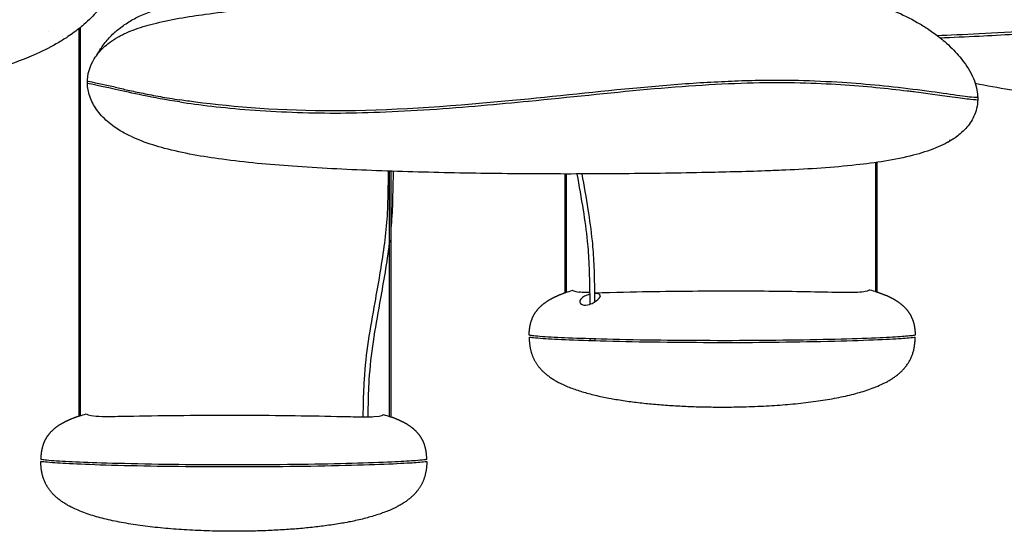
# Model space of a CAD drawing. Header units: centimetres. Extents: x 176 to 739, y 180 to 597.
# Tile 3 of 21: x 214 to 262, y 328 to 353. Entities that reach past the tile are written whole.
import ezdxf

# ---------------------------------------------------------------- set-up
doc = ezdxf.new("R2010")
doc.units = ezdxf.units.CM
doc.layers.add('Make2D$Visibile$Curve', color=7, linetype='Continuous', true_color=0x000000)

msp = doc.modelspace()

# ---------------------------------------------------------------- linework, layer by layer
at = {"layer": 'Make2D$Visibile$Curve', "color": 18, "lineweight": -3, "true_color": 0x000000}
msp.add_lwpolyline([(217.221, 352.2), (217.221, 333.451)], dxfattribs=at)
for points, degree, knots in [([(219.036, 351.736), (219.084, 351.763), (219.131, 351.789), (219.179, 351.814), (219.235, 351.843), (219.292, 351.871), (219.349, 351.898), (219.488, 351.964), (219.63, 352.023), (219.774, 352.078), (220.092, 352.2), (220.427, 352.3), (220.758, 352.384), (221.553, 352.588), (222.449, 352.731), (223.266, 352.842), (224.335, 352.988), (225.398, 353.101), (226.492, 353.21), (227.746, 353.335), (229.025, 353.45), (230.301, 353.565), (231.687, 353.689), (233.099, 353.814), (234.483, 353.929), (235.946, 354.051), (237.393, 354.165), (238.839, 354.266), (240.298, 354.369), (241.719, 354.457), (243.167, 354.521), (244.296, 354.57), (245.497, 354.606), (246.634, 354.604), (246.834, 354.603), (247.036, 354.602), (247.237, 354.599), (248.431, 354.582), (249.647, 354.52), (250.852, 354.386), (251.898, 354.271), (252.939, 354.103), (253.966, 353.854), (254.123, 353.816), (254.28, 353.776), (254.519, 353.712), (254.601, 353.69), (254.684, 353.666), (255.327, 353.484), (255.963, 353.264), (256.57, 352.999), (256.946, 352.835), (257.311, 352.654), (257.664, 352.452), (257.83, 352.357), (257.992, 352.257), (258.152, 352.153), (258.335, 352.032), (258.514, 351.905), (258.687, 351.771)], 3, [0.204175, 0.204175, 0.204175, 0.204175, 0.373777, 0.373777, 0.373777, 0.571532, 0.571532, 0.571532, 1.053785, 1.053785, 1.053785, 2.133245, 2.133245, 2.133245, 4.788591, 4.788591, 4.788591, 8.125656, 8.125656, 8.125656, 11.98796, 11.98796, 11.98796, 16.19206, 16.19206, 16.19206, 20.601913, 20.601913, 20.601913, 25.029635, 25.029635, 25.029635, 28.580962, 28.580962, 28.580962, 29.195347, 29.195347, 29.195347, 32.858858, 32.858858, 32.858858, 36.027711, 36.027711, 36.027711, 36.513735, 36.513735, 36.771445, 36.771445, 36.771445, 38.791358, 38.791358, 38.791358, 40.037909, 40.037909, 40.037909, 40.623326, 40.623326, 40.623326, 41.297461, 41.297461, 41.297461, 41.297461]), ([(218.823, 354.24), (218.7, 353.914), (218.52, 353.605), (218.323, 353.335), (218.15, 353.098), (217.955, 352.876), (217.748, 352.67), (217.634, 352.557), (217.515, 352.448), (217.394, 352.344), (217.314, 352.275), (217.232, 352.207), (217.149, 352.141)], 3, [0.851989, 0.851989, 0.851989, 0.851989, 1.905957, 1.905957, 1.905957, 2.800074, 2.800074, 2.800074, 3.291123, 3.291123, 3.291123, 3.617064, 3.617064, 3.617064, 3.617064]), ([(218.909, 351.988), (218.977, 352.048), (219.047, 352.107), (219.119, 352.163), (219.2, 352.227), (219.282, 352.287), (219.367, 352.345), (219.541, 352.464), (219.72, 352.569), (219.91, 352.667), (220.318, 352.878), (220.764, 353.045), (221.213, 353.178), (221.742, 353.335), (222.302, 353.455), (222.85, 353.548), (223.435, 353.647), (224.041, 353.723), (224.686, 353.788)], 3, [0.132536, 0.132536, 0.132536, 0.132536, 0.422644, 0.422644, 0.422644, 0.747143, 0.747143, 0.747143, 1.406004, 1.406004, 1.406004, 2.837775, 2.837775, 2.837775, 4.527415, 4.527415, 4.527415, 6.326921, 6.326921, 6.326921, 6.326921]), ([(217.149, 352.141), (216.956, 351.989), (216.757, 351.846), (216.552, 351.712), (216.392, 351.607), (216.23, 351.508), (216.064, 351.413), (215.711, 351.21), (215.346, 351.029), (214.97, 350.865), (214.363, 350.601), (213.727, 350.381), (213.084, 350.198), (213.001, 350.175), (212.919, 350.152), (212.68, 350.088), (212.523, 350.048), (212.366, 350.01), (211.339, 349.762), (210.298, 349.594), (209.252, 349.478), (208.047, 349.345), (206.831, 349.282), (205.637, 349.265), (205.436, 349.263), (205.234, 349.261), (205.034, 349.261), (203.897, 349.259), (202.696, 349.294), (201.567, 349.344), (200.119, 349.407), (198.698, 349.496), (197.239, 349.598), (195.793, 349.7), (194.346, 349.813), (192.883, 349.935), (191.499, 350.051), (190.087, 350.175), (188.701, 350.3), (187.425, 350.414), (186.146, 350.53), (184.892, 350.655), (183.798, 350.764), (182.735, 350.876), (181.666, 351.022), (180.849, 351.134), (179.953, 351.277), (179.158, 351.48), (178.827, 351.565), (178.492, 351.665), (178.174, 351.786), (178.03, 351.841), (177.888, 351.901), (177.749, 351.966), (177.692, 351.993), (177.635, 352.021), (177.579, 352.051), (177.476, 352.104), (177.375, 352.162), (177.276, 352.225)], 3, [0, 0, 0, 0, 0.75389, 0.75389, 0.75389, 1.339307, 1.339307, 1.339307, 2.585859, 2.585859, 2.585859, 4.605772, 4.605772, 4.605772, 4.863482, 4.863482, 5.349506, 5.349506, 5.349506, 8.518359, 8.518359, 8.518359, 12.18187, 12.18187, 12.18187, 12.796255, 12.796255, 12.796255, 16.347582, 16.347582, 16.347582, 20.775303, 20.775303, 20.775303, 25.185156, 25.185156, 25.185156, 29.389256, 29.389256, 29.389256, 33.25156, 33.25156, 33.25156, 36.588626, 36.588626, 36.588626, 39.243972, 39.243972, 39.243972, 40.323432, 40.323432, 40.323432, 40.805685, 40.805685, 40.805685, 41.00344, 41.00344, 41.00344, 41.368319, 41.368319, 41.368319, 41.368319]), ([(269.837, 352.462), (267.669, 352.332), (265.309, 352.168), (261.377, 351.931), (259.775, 351.848), (258.641, 351.807)], 3, [-12.393364, -12.393364, -12.393364, -12.393364, -6.194542, -6.194542, -0.798995, -0.798995, -0.798995, -0.798995]), ([(217.567, 349.509), (217.555, 349.938), (217.679, 350.341), (217.902, 350.697), (218.026, 350.896), (218.177, 351.074), (218.346, 351.232), (218.438, 351.319), (218.535, 351.4), (218.635, 351.475), (218.763, 351.571), (218.898, 351.658), (219.036, 351.736)], 3, [0.583258, 0.583258, 0.583258, 0.583258, 1.864658, 1.864658, 1.864658, 2.58131, 2.58131, 2.58131, 2.972328, 2.972328, 2.972328, 3.470599, 3.470599, 3.470599, 3.470599]), ([(218.044, 350.902), (218.073, 350.956), (218.103, 351.01), (218.135, 351.062), (218.18, 351.137), (218.228, 351.211), (218.279, 351.283), (218.34, 351.369), (218.404, 351.453), (218.471, 351.534), (218.535, 351.611), (218.601, 351.685), (218.67, 351.757), (218.747, 351.837), (218.827, 351.914), (218.909, 351.988)], 3, [1.012484, 1.012484, 1.012484, 1.012484, 1.205885, 1.205885, 1.205885, 1.481287, 1.481287, 1.481287, 1.813049, 1.813049, 1.813049, 2.126651, 2.126651, 2.126651, 2.477777, 2.477777, 2.477777, 2.477777]), ([(258.692, 351.768), (258.795, 351.688), (258.896, 351.605), (258.994, 351.52), (259.115, 351.416), (259.234, 351.307), (259.348, 351.194), (259.555, 350.988), (259.75, 350.767), (259.923, 350.529), (260.12, 350.259), (260.3, 349.95), (260.423, 349.624)], 3, [0.323172, 0.323172, 0.323172, 0.323172, 0.723296, 0.723296, 0.723296, 1.214345, 1.214345, 1.214345, 2.108462, 2.108462, 2.108462, 3.162427, 3.162427, 3.162427, 3.162427]), ([(258.765, 351.71), (259.349, 351.731), (260.009, 351.759), (261.738, 351.846), (262.927, 351.922), (264.071, 351.998)], 3, [-13.21916, -13.21916, -13.21916, -13.21916, -11.102731, -11.102731, -7.535307, -7.535307, -7.535307, -7.535307]), ([(283.951, 350.064), (283.899, 350.015), (283.844, 349.969), (283.788, 349.925), (283.711, 349.865), (283.631, 349.809), (283.549, 349.756), (283.368, 349.642), (283.174, 349.543), (282.978, 349.457), (282.511, 349.253), (281.985, 349.103), (281.489, 348.99), (280.878, 348.851), (280.224, 348.749), (279.602, 348.671), (278.892, 348.583), (278.162, 348.521), (277.447, 348.475), (276.684, 348.426), (275.908, 348.394), (275.144, 348.378), (274.336, 348.362), (273.519, 348.361), (272.711, 348.374), (271.86, 348.388), (271, 348.417), (270.15, 348.457), (269.258, 348.5), (268.36, 348.556), (267.471, 348.623), (266.561, 348.691), (265.633, 348.772), (264.726, 348.868), (263.869, 348.958), (262.977, 349.067), (262.125, 349.199), (261.584, 349.282), (261.017, 349.381), (260.467, 349.499)], 3, [0.26543, 0.26543, 0.26543, 0.26543, 0.482092, 0.482092, 0.482092, 0.777, 0.777, 0.777, 1.42854, 1.42854, 1.42854, 3.006077, 3.006077, 3.006077, 4.932199, 4.932199, 4.932199, 7.101454, 7.101454, 7.101454, 9.407374, 9.407374, 9.407374, 11.840358, 11.840358, 11.840358, 14.404206, 14.404206, 14.404206, 17.091216, 17.091216, 17.091216, 19.851307, 19.851307, 19.851307, 22.480497, 22.480497, 22.480497, 24.168364, 24.168364, 24.168364, 24.168364]), ([(218.911, 349.322), (219.105, 349.277), (219.311, 349.23), (219.756, 349.13), (219.997, 349.078), (220.514, 348.972), (220.79, 348.918), (221.38, 348.813), (221.692, 348.762), (222.039, 348.71)], 3, [0, 0, 0, 0, 0.865792, 0.865792, 1.778795, 1.778795, 2.691854, 2.691854, 3.557322, 3.557322, 3.557322, 3.557322]), ([(222.039, 348.606), (221.356, 348.709), (220.776, 348.818), (219.753, 349.027), (219.309, 349.127), (218.924, 349.215)], 3, [-3.539182, -3.539182, -3.539182, -3.539182, -1.769321, -1.769321, 0, 0, 0, 0]), ([(257.684, 349.186), (256.404, 349.347), (255.259, 349.463), (253.345, 349.588), (252.639, 349.62), (251.54, 349.645), (251.159, 349.651), (250.355, 349.65), (249.933, 349.642), (249.074, 349.619), (248.638, 349.601), (247.744, 349.558), (247.288, 349.532), (245.861, 349.437), (244.895, 349.353), (241.879, 349.065), (239.767, 348.828), (237.729, 348.639)], 3, [-20.429372, -20.429372, -20.429372, -20.429372, -16.515053, -16.515053, -14.286269, -14.286269, -13.112414, -13.112414, -11.823882, -11.823882, -10.500691, -10.500691, -9.119221, -9.119221, -6.190996, -6.190996, 0, 0, 0, 0]), ([(238.886, 348.648), (240.838, 348.838), (242.774, 349.053), (246.446, 349.387), (248.176, 349.499), (251.351, 349.573), (252.761, 349.527), (255.178, 349.37), (256.224, 349.264), (257.183, 349.147)], 3, [-18.944331, -18.944331, -18.944331, -18.944331, -14.272894, -14.272894, -9.604962, -9.604962, -4.835813, -4.835813, 0, 0, 0, 0]), ([(260.423, 349.624), (260.478, 349.477), (260.522, 349.325), (260.55, 349.17), (260.571, 349.055), (260.583, 348.938), (260.586, 348.821)], 3, [0.1758152, 0.1758152, 0.1758152, 0.1758152, 0.6500058, 0.6500058, 0.6500058, 1.002226, 1.002226, 1.002226, 1.002226]), ([(219.151, 347.22), (219.054, 347.278), (218.96, 347.34), (218.867, 347.406), (218.751, 347.488), (218.638, 347.577), (218.531, 347.671), (218.337, 347.842), (218.159, 348.034), (218.01, 348.246), (217.872, 348.443), (217.76, 348.656), (217.683, 348.881)], 3, [0.201085, 0.201085, 0.201085, 0.201085, 0.541172, 0.541172, 0.541172, 0.970173, 0.970173, 0.970173, 1.749797, 1.749797, 1.749797, 2.479682, 2.479682, 2.479682, 2.479682]), ([(260.587, 348.821), (260.587, 348.812), (260.479, 348.816), (259.823, 348.881), (258.884, 349.033), (257.684, 349.186)], 3, [-5.84373, -5.84373, -5.84373, -5.84373, -4.064664, -4.064664, 0, 0, 0, 0]), ([(259.356, 348.859), (259.726, 348.807), (260.024, 348.766), (260.463, 348.717), (260.587, 348.712), (260.587, 348.72)], 3, [2.454272, 2.454272, 2.454272, 2.454272, 4.219205, 4.219205, 6.141413, 6.141413, 6.141413, 6.141413]), ([(222.039, 348.606), (222.942, 348.47), (224.107, 348.328), (226.738, 348.128), (228.169, 348.073), (230.854, 348.074), (232.466, 348.134), (235.778, 348.355), (237.469, 348.51), (238.886, 348.648)], 3, [0, 0, 0, 0, 4.359176, 4.359176, 8.730224, 8.730224, 12.906882, 12.906882, 17.100192, 17.100192, 17.100192, 17.100192]), ([(237.729, 348.639), (234.925, 348.379), (232.119, 348.176), (226.976, 348.172), (224.639, 348.356), (222.79, 348.6)], 3, [0, 0, 0, 0, 7.577596, 7.577596, 15.155192, 15.155192, 15.155192, 15.155192]), ([(260.586, 348.718), (260.579, 348.433), (260.513, 348.153), (260.39, 347.891), (260.292, 347.682), (260.162, 347.494), (260.009, 347.325), (259.924, 347.231), (259.833, 347.144), (259.737, 347.063), (259.661, 347), (259.582, 346.939), (259.501, 346.883)], 3, [0.339126, 0.339126, 0.339126, 0.339126, 1.211324, 1.211324, 1.211324, 1.905427, 1.905427, 1.905427, 2.28877, 2.28877, 2.28877, 2.592085, 2.592085, 2.592085, 2.592085]), ([(259.179, 346.681), (259.124, 346.65), (259.068, 346.62), (259.012, 346.592), (258.864, 346.516), (258.711, 346.448), (258.556, 346.385), (258.208, 346.244), (257.841, 346.13), (257.474, 346.035), (256.598, 345.807), (255.619, 345.662), (254.719, 345.563), (253.613, 345.441), (252.429, 345.367), (251.318, 345.316), (251.021, 345.302), (250.748, 345.291), (250.5, 345.282), (249.512, 345.245), (248.493, 345.22), (247.506, 345.199), (246.166, 345.172), (244.83, 345.152), (243.498, 345.14), (242.131, 345.128), (240.765, 345.125), (239.401, 345.131), (238.036, 345.137), (236.67, 345.153), (235.303, 345.18), (233.97, 345.207), (232.625, 345.245), (231.292, 345.297), (230.033, 345.347), (228.735, 345.411), (227.478, 345.5), (226.362, 345.58), (225.184, 345.686), (224.074, 345.837), (223.164, 345.96), (222.189, 346.128), (221.298, 346.367), (220.923, 346.467), (220.543, 346.585), (220.18, 346.725), (220.015, 346.789), (219.852, 346.857), (219.692, 346.932), (219.507, 347.019), (219.325, 347.114), (219.15, 347.221)], 3, [0.387363, 0.387363, 0.387363, 0.387363, 0.580916, 0.580916, 0.580916, 1.089323, 1.089323, 1.089323, 2.239421, 2.239421, 2.239421, 5.048713, 5.048713, 5.048713, 8.46119, 8.46119, 8.46119, 9.280347, 9.280347, 9.280347, 12.275045, 12.275045, 12.275045, 16.284002, 16.284002, 16.284002, 20.381304, 20.381304, 20.381304, 24.479504, 24.479504, 24.479504, 28.492387, 28.492387, 28.492387, 32.313303, 32.313303, 32.313303, 35.736675, 35.736675, 35.736675, 38.568594, 38.568594, 38.568594, 39.744892, 39.744892, 39.744892, 40.275002, 40.275002, 40.275002, 40.890721, 40.890721, 40.890721, 40.890721]), ([(259.189, 346.687), (259.226, 346.708), (259.252, 346.738), (259.264, 346.774), (259.265, 346.776)], 3, [-0.34577981, -0.34577981, -0.34577981, -0.34577981, -0.25, -0.24597705, -0.24597705, -0.24597705, -0.24597705]), ([(230.895, 333.399), (230.897, 333.624), (230.9, 333.733), (230.902, 333.842), (230.911, 334.296), (230.923, 334.751), (230.951, 335.2), (230.991, 335.837), (231.065, 336.461), (231.153, 337.061), (231.247, 337.696), (231.357, 338.306), (231.467, 338.921), (231.627, 339.806), (231.787, 340.701), (231.911, 341.627), (231.969, 342.058), (232.019, 342.497), (232.05, 342.947), (232.08, 343.391), (232.091, 343.846), (232.102, 344.296), (232.109, 344.62), (232.116, 344.943), (232.123, 345.267)], 3, [3.638453, 3.638453, 3.638453, 3.638453, 3.965978, 3.965978, 3.965978, 5.331212, 5.331212, 5.331212, 7.275106, 7.275106, 7.275106, 9.313605, 9.313605, 9.313605, 12.269662, 12.269662, 12.269662, 13.643146, 13.643146, 13.643146, 15.00131, 15.00131, 15.00131, 15.973545, 15.973545, 15.973545, 15.973545]), ([(232.342, 345.259), (232.335, 344.935), (232.328, 344.611), (232.321, 344.286), (232.31, 343.833), (232.299, 343.379), (232.268, 342.932), (232.256, 342.746), (232.24, 342.561), (232.221, 342.378)], 3, [42.891997, 42.891997, 42.891997, 42.891997, 43.865615, 43.865615, 43.865615, 45.229022, 45.229022, 45.229022, 45.797276, 45.797276, 45.797276, 45.797276]), ([(241.859, 338.841), (241.857, 338.969), (241.856, 339.098), (241.854, 339.226), (241.85, 339.486), (241.845, 339.746), (241.839, 340.006), (241.833, 340.265), (241.826, 340.524), (241.815, 340.782), (241.807, 340.967), (241.797, 341.152), (241.783, 341.335), (241.77, 341.518), (241.753, 341.699), (241.734, 341.879), (241.681, 342.391), (241.611, 342.892), (241.534, 343.383), (241.442, 343.97), (241.339, 344.55), (241.236, 345.128)], 3, [2.956029, 2.956029, 2.956029, 2.956029, 3.342384, 3.342384, 3.342384, 4.122746, 4.122746, 4.122746, 4.901674, 4.901674, 4.901674, 5.461093, 5.461093, 5.461093, 6.020673, 6.020673, 6.020673, 7.61877, 7.61877, 7.61877, 9.535023, 9.535023, 9.535023, 9.535023]), ([(241.46, 345.129), (241.56, 344.563), (241.661, 343.998), (241.752, 343.417), (241.829, 342.922), (241.899, 342.419), (241.953, 341.901), (241.972, 341.719), (241.989, 341.536), (242.003, 341.351), (242.016, 341.166), (242.027, 340.979), (242.035, 340.792), (242.046, 340.532), (242.053, 340.272), (242.059, 340.011), (242.065, 339.75), (242.069, 339.49), (242.073, 339.23), (242.075, 339.134), (242.076, 339.039), (242.077, 338.943)], 3, [42.651317, 42.651317, 42.651317, 42.651317, 44.531337, 44.531337, 44.531337, 46.140335, 46.140335, 46.140335, 46.706279, 46.706279, 46.706279, 47.272333, 47.272333, 47.272333, 48.05596, 48.05596, 48.05596, 48.83786, 48.83786, 48.83786, 49.124888, 49.124888, 49.124888, 49.124888]), ([(232.171, 341.93), (232.158, 341.819), (232.144, 341.709), (232.129, 341.599), (232.004, 340.664), (231.845, 339.775), (231.684, 338.882), (231.574, 338.272), (231.463, 337.659), (231.371, 337.029), (231.283, 336.433), (231.21, 335.818), (231.171, 335.185), (231.143, 334.74), (231.131, 334.286), (231.122, 333.836), (231.119, 333.713), (231.117, 333.591), (231.114, 333.4)], 3, [46.264356, 46.264356, 46.264356, 46.264356, 46.614866, 46.614866, 46.614866, 49.581282, 49.581282, 49.581282, 51.613349, 51.613349, 51.613349, 53.539998, 53.539998, 53.539998, 54.897135, 54.897135, 54.897135, 55.266186, 55.266186, 55.266186, 55.266186]), ([(238.913, 337.34), (238.918, 337.7), (238.971, 338.018), (239.082, 338.298), (239.257, 338.545), (239.496, 338.763), (239.662, 338.914), (239.858, 339.05), (240.085, 339.174), (240.343, 339.287), (240.63, 339.388)], 5, [0.044857, 0.044857, 0.044857, 0.044857, 0.044857, 0.044857, 1.661966, 1.661966, 1.661966, 1.661966, 1.661966, 3.083955, 3.083955, 3.083955, 3.083955, 3.083955, 3.083955]), ([(241.852, 339.318), (241.657, 339.275), (241.492, 339.182), (241.337, 338.998), (241.316, 338.877), (241.47, 338.817)], 3, [0, 0, 0, 0, 0.694904, 0.694904, 1.350674, 1.350674, 1.350674, 1.350674]), ([(241.851, 339.399), (241.702, 339.4), (241.574, 339.403), (241.421, 339.413), (241.375, 339.417), (241.334, 339.422)], 3, [15.4935261, 15.4935261, 15.4935261, 15.4935261, 16.0603958, 16.0603958, 16.3508678, 16.3508678, 16.3508678, 16.3508678]), ([(241.846, 338.836), (241.992, 338.885), (242.14, 338.971), (242.336, 339.147), (242.385, 339.235), (242.335, 339.293)], 3, [0, 0, 0, 0, 0.536882, 0.536882, 1.072448, 1.072448, 1.072448, 1.072448]), ([(242.071, 339.394), (244.106, 339.443), (245.404, 339.467), (248.161, 339.486), (249.579, 339.485), (251.913, 339.462), (253.158, 339.431), (254.661, 339.414), (254.977, 339.433), (255.334, 339.495), (255.362, 339.535), (255.367, 339.536)], 3, [0, 0, 0, 0, 3.342926, 3.342926, 6.55262, 6.55262, 9.96312, 9.96312, 12.028632, 12.028632, 14.326767, 14.326767, 14.326767, 14.326767]), ([(255.734, 339.425), (256.053, 339.32), (256.337, 339.202), (256.587, 339.071), (256.8, 338.925), (256.978, 338.763), (257.218, 338.545), (257.394, 338.298), (257.505, 338.017), (257.559, 337.699), (257.564, 337.339)], 5, [18.1265, 18.1265, 18.1265, 18.1265, 18.1265, 18.1265, 19.65578, 19.65578, 19.65578, 19.65578, 19.65578, 21.274758, 21.274758, 21.274758, 21.274758, 21.274758, 21.274758]), ([(239.026, 337.323), (238.953, 337.334), (238.938, 337.337), (238.917, 337.339), (238.916, 337.339), (238.915, 337.34)], 3, [0, 0, 0, 0, 0.890897, 0.890897, 1.781793, 1.781793, 1.781793, 1.781793]), ([(257.562, 337.34), (257.561, 337.339), (257.565, 337.34), (257.527, 337.336), (257.502, 337.331), (257.419, 337.317), (257.359, 337.309), (257.17, 337.292), (257.072, 337.285), (256.671, 337.255), (256.302, 337.234), (254.848, 337.17), (253.311, 337.123), (249.711, 337.074), (247.729, 337.071), (245.095, 337.096), (244.129, 337.11), (242.432, 337.148), (241.744, 337.17), (240.653, 337.211), (240.205, 337.232), (239.641, 337.264), (239.458, 337.276), (239.179, 337.303), (239.083, 337.315), (239.026, 337.323)], 3, [7.808137, 7.808137, 7.808137, 7.808137, 8.508321, 8.508321, 8.888794, 8.888794, 9.269267, 9.269267, 10.030212, 10.030212, 11.552104, 11.552104, 15.061717, 15.061717, 18.567884, 18.567884, 20.157303, 20.157303, 21.746721, 21.746721, 23.408955, 23.408955, 24.240072, 24.240072, 25.071189, 25.071189, 25.071189, 25.071189]), ([(238.913, 337.24), (238.921, 336.632), (239.054, 336.113), (239.357, 335.673), (239.836, 335.301), (240.48, 334.991), (243.085, 333.734), (248.373, 333.488), (255.436, 333.785), (257.531, 334.778), (257.564, 337.24)], 5, [0.048994, 0.048994, 0.048994, 0.048994, 0.048994, 0.048994, 3.05326, 3.05326, 3.05326, 3.05326, 3.05326, 23.087671, 23.087671, 23.087671, 23.087671, 23.087671, 23.087671]), ([(257.078, 337.185), (256.847, 337.166), (256.488, 337.145), (255.446, 337.099), (254.762, 337.074), (253.151, 337.03), (252.218, 337.011), (250.419, 336.985), (249.626, 336.979), (246.941, 336.975), (244.878, 336.996), (242.389, 337.052), (241.643, 337.075), (240.505, 337.118), (240.058, 337.14), (239.549, 337.173), (239.358, 337.19), (239.085, 337.216), (239.009, 337.225), (238.935, 337.235), (238.926, 337.237), (238.921, 337.238)], 3, [0, 0, 0, 0, 1.481119, 1.481119, 2.962239, 2.962239, 4.508972, 4.508972, 6.055705, 6.055705, 9.084679, 9.084679, 10.764685, 10.764685, 12.444691, 12.444691, 13.277167, 13.277167, 14.109642, 14.109642, 14.942118, 14.942118, 14.942118, 14.942118]), ([(257.545, 337.234), (257.532, 337.231), (257.509, 337.227), (257.356, 337.209), (257.213, 337.195), (257.078, 337.185)], 3, [23.260221, 23.260221, 23.260221, 23.260221, 24.176269, 24.176269, 25.092318, 25.092318, 25.092318, 25.092318]), ([(217.512, 333.536), (217.516, 333.532), (217.597, 333.461), (218.152, 333.423), (218.368, 333.418), (218.97, 333.421), (219.358, 333.429), (221.271, 333.463), (223.14, 333.487), (225.579, 333.481), (226.465, 333.474), (228.132, 333.453), (228.833, 333.441), (229.982, 333.415), (230.343, 333.406), (230.965, 333.397), (231.227, 333.398), (231.837, 333.438), (231.858, 333.508), (231.866, 333.51)], 3, [0, 0, 0, 0, 2.997856, 2.997856, 4.226795, 4.226795, 5.455733, 5.455733, 9.598384, 9.598384, 11.821442, 11.821442, 14.061456, 14.061456, 15.060926, 15.060926, 16.060396, 16.060396, 18.476179, 18.476179, 18.476179, 18.476179]), ([(217.144, 333.425), (216.826, 333.32), (216.541, 333.202), (216.292, 333.071), (216.078, 332.925), (215.9, 332.763), (215.66, 332.545), (215.485, 332.298), (215.373, 332.017), (215.32, 331.699), (215.315, 331.339)], 5, [18.1265, 18.1265, 18.1265, 18.1265, 18.1265, 18.1265, 19.65578, 19.65578, 19.65578, 19.65578, 19.65578, 21.274758, 21.274758, 21.274758, 21.274758, 21.274758, 21.274758]), ([(233.966, 331.34), (233.961, 331.7), (233.908, 332.018), (233.796, 332.298), (233.621, 332.545), (233.382, 332.763), (233.217, 332.914), (233.021, 333.05), (232.794, 333.174), (232.536, 333.287), (232.248, 333.388)], 5, [0.044857, 0.044857, 0.044857, 0.044857, 0.044857, 0.044857, 1.661966, 1.661966, 1.661966, 1.661966, 1.661966, 3.083955, 3.083955, 3.083955, 3.083955, 3.083955, 3.083955]), ([(233.966, 331.236), (233.957, 330.629), (233.823, 330.112), (233.521, 329.672), (233.041, 329.301), (232.399, 328.991), (229.793, 327.734), (224.505, 327.488), (217.443, 327.785), (215.347, 328.778), (215.315, 331.24)], 5, [0.052768, 0.052768, 0.052768, 0.052768, 0.052768, 0.052768, 3.05326, 3.05326, 3.05326, 3.05326, 3.05326, 23.087671, 23.087671, 23.087671, 23.087671, 23.087671, 23.087671]), ([(215.643, 331.203), (215.497, 331.217), (215.406, 331.225), (215.325, 331.236), (215.323, 331.238), (215.32, 331.239)], 3, [12.08627, 12.08627, 12.08627, 12.08627, 12.833808, 12.833808, 13.581345, 13.581345, 13.581345, 13.581345]), ([(233.323, 331.273), (233.058, 331.254), (232.704, 331.234), (231.22, 331.169), (229.681, 331.123), (226.131, 331.074), (224.135, 331.071), (221.488, 331.096), (220.535, 331.11), (218.823, 331.149), (218.116, 331.171), (217.03, 331.212), (216.585, 331.233), (216.028, 331.265), (215.844, 331.278), (215.567, 331.304), (215.473, 331.317), (215.418, 331.325)], 3, [11.097425, 11.097425, 11.097425, 11.097425, 12.491872, 12.491872, 15.838335, 15.838335, 19.183588, 19.183588, 20.653748, 20.653748, 22.123908, 22.123908, 23.656042, 23.656042, 24.422109, 24.422109, 25.188176, 25.188176, 25.188176, 25.188176]), ([(233.457, 331.183), (233.223, 331.165), (232.86, 331.143), (231.812, 331.097), (231.125, 331.072), (229.51, 331.029), (228.577, 331.01), (226.776, 330.985), (225.985, 330.979), (223.33, 330.975), (221.274, 330.996), (218.786, 331.052), (218.04, 331.075), (216.897, 331.119), (216.462, 331.141), (215.958, 331.173), (215.789, 331.189), (215.643, 331.203)], 3, [0, 0, 0, 0, 1.351222, 1.351222, 2.702445, 2.702445, 4.109742, 4.109742, 5.517038, 5.517038, 8.286264, 8.286264, 9.812498, 9.812498, 11.338732, 11.338732, 12.08627, 12.08627, 12.08627, 12.08627]), ([(233.943, 331.336), (233.925, 331.333), (233.872, 331.324), (233.62, 331.295), (233.456, 331.283), (233.323, 331.273)], 3, [9.702979, 9.702979, 9.702979, 9.702979, 10.400202, 10.400202, 11.097425, 11.097425, 11.097425, 11.097425]), ([(233.965, 331.239), (233.965, 331.238), (233.974, 331.238), (233.913, 331.228), (233.874, 331.222), (233.707, 331.204), (233.576, 331.192), (233.457, 331.183)], 3, [22.381116, 22.381116, 22.381116, 22.381116, 23.852547, 23.852547, 24.588262, 24.588262, 25.323977, 25.323977, 25.323977, 25.323977])]:
    msp.add_open_spline(points, degree=degree, knots=knots, dxfattribs=at)
for points, degree in [([(217.171, 333.434), (217.171, 342.797), (217.171, 352.161)], 2), ([(215.684, 352.018), (215.683, 352.018), (215.682, 352.018), (215.682, 352.018)], 3), ([(218.911, 349.322), (217.73, 349.573), (217.567, 349.604), (217.567, 349.618)], 3), ([(218.924, 349.215), (218.032, 349.42), (217.568, 349.491), (217.567, 349.515)], 3), ([(217.68, 348.89), (217.613, 349.089), (217.573, 349.296), (217.567, 349.509)], 3), ([(257.183, 349.147), (257.273, 349.136), (257.362, 349.126), (257.449, 349.115)], 3), ([(257.449, 349.115), (257.491, 349.11), (257.531, 349.104), (259.356, 348.859)], 3), ([(260.587, 348.821), (260.587, 348.77), (260.587, 348.72)], 2), ([(222.79, 348.6), (222.531, 348.635), (222.281, 348.67), (222.039, 348.71)], 3), ([(219.149, 347.225), (219.15, 347.224), (219.152, 347.223), (219.154, 347.222)], 3), ([(259.486, 346.872), (259.459, 346.854), (259.432, 346.835), (259.404, 346.817)], 3), ([(259.18, 346.682), (259.183, 346.684), (259.186, 346.685), (259.189, 346.687)], 3), ([(259.383, 346.804), (259.319, 346.763), (259.255, 346.724), (259.189, 346.687)], 3), ([(255.657, 339.45), (255.657, 342.566), (255.657, 345.682)], 2), ([(255.707, 345.69), (255.707, 342.563), (255.707, 339.435)], 2), ([(232.171, 333.415), (232.171, 339.34), (232.171, 345.265)], 2), ([(232.221, 345.264), (232.221, 339.331), (232.221, 333.398)], 2), ([(240.657, 339.398), (240.657, 342.263), (240.657, 345.128)], 2), ([(240.707, 345.128), (240.707, 342.271), (240.707, 339.415)], 2), ([(240.63, 339.388), (240.63, 339.388), (240.658, 339.398), (240.679, 339.406)], 3), ([(240.679, 339.406), (240.786, 339.442), (240.897, 339.477), (241.012, 339.51)], 3), ([(241.012, 339.51), (241.013, 339.508), (241.051, 339.458), (241.334, 339.422)], 3), ([(242.241, 339.343), (242.195, 339.353), (242.137, 339.356), (242.076, 339.352)], 3), ([(242.335, 339.293), (242.318, 339.315), (242.287, 339.333), (242.241, 339.343)], 3), ([(255.367, 339.536), (255.477, 339.506), (255.583, 339.475), (255.685, 339.442)], 3), ([(255.685, 339.442), (255.707, 339.434), (255.735, 339.425), (255.735, 339.425)], 3), ([(241.47, 338.817), (241.562, 338.782), (241.703, 338.792), (241.828, 338.831)], 3), ([(241.828, 338.831), (241.834, 338.833), (241.84, 338.834), (241.846, 338.836)], 3), ([(241.863, 337.069), (241.863, 337.102), (241.863, 337.135), (241.864, 337.167)], 3), ([(242.083, 337.162), (242.083, 337.129), (242.083, 337.097), (242.083, 337.064)], 3), ([(257.563, 337.238), (257.563, 337.238), (257.572, 337.239), (257.545, 337.234)], 3), ([(217.194, 333.441), (217.296, 333.474), (217.402, 333.506), (217.512, 333.536)], 3), ([(231.866, 333.51), (231.982, 333.477), (232.093, 333.442), (232.199, 333.405)], 3), ([(217.144, 333.425), (217.144, 333.425), (217.171, 333.434), (217.194, 333.441)], 3), ([(232.199, 333.405), (232.221, 333.398), (232.249, 333.388), (232.249, 333.388)], 3), ([(215.418, 331.325), (215.31, 331.34), (215.318, 331.341), (215.316, 331.34)], 3), ([(233.964, 331.34), (233.962, 331.34), (233.964, 331.34), (233.943, 331.336)], 3)]:
    msp.add_open_spline(points, degree=degree, dxfattribs=at)

doc.saveas('drawing.dxf')
